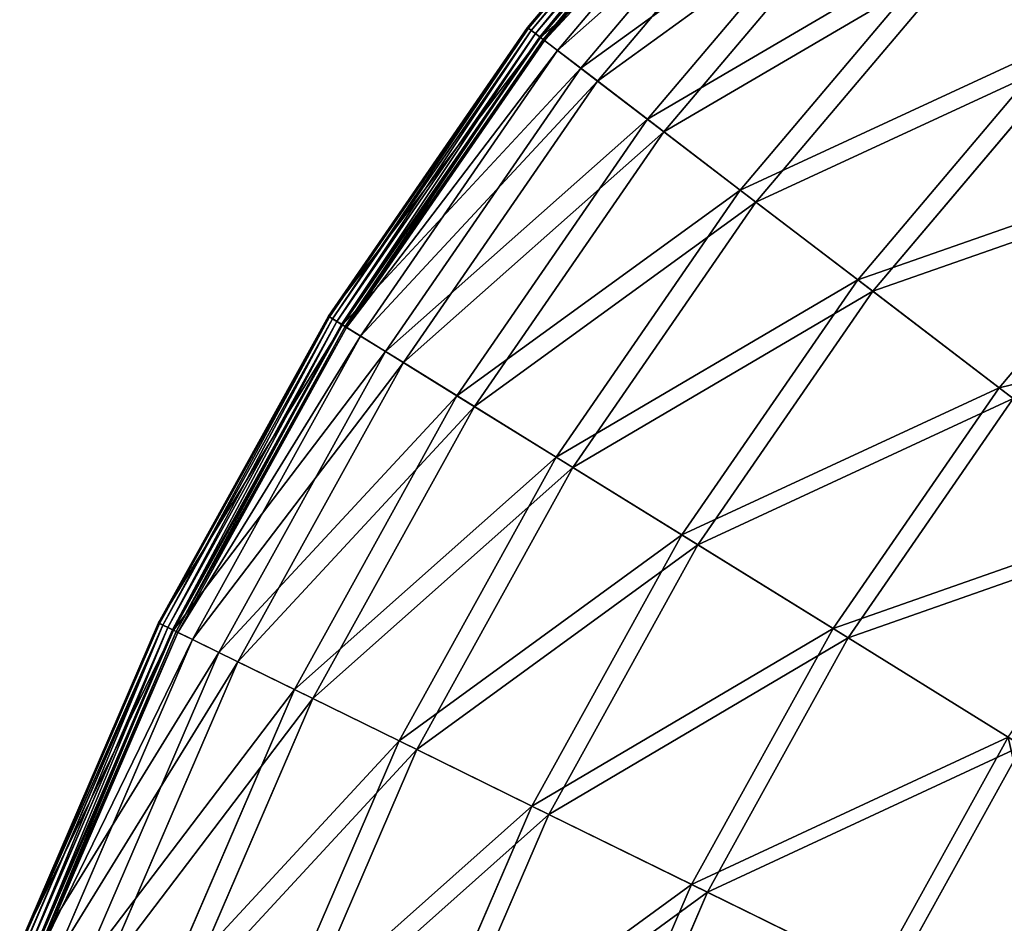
# Model space of a CAD drawing. Extents: x 0 to 335, y 0 to 335.
# Tile 11 of 101: x 11 to 57, y 227 to 269. Entities that reach past the tile are written whole.
import ezdxf

# ---------------------------------------------------------------- set-up
doc = ezdxf.new("R2010")
doc.units = 0
doc.layers.get('0').update_dxf_attribs({"color": 13, "linetype": 'CONTINUOUS'})

# ---------------------------------------------------------------- blocks, each defined once
blk = doc.blocks.new('GROUP_6')
for p, q in [((44.95, 281.654, 0.499), (34.34, 269.102, 0.499)), ((44.99, 281.617, 0.246), (34.384, 269.068, 0.246)), ((45.117, 281.498, 0.055), (34.522, 268.963, 0.055)), ((45.297, 281.33, -0.025), (34.718, 268.813, -0.025)), ((34.919, 268.659, 0.03), (45.483, 281.157, 0.03)), ((34.953, 268.633, 16.173), (45.513, 281.128, 16.173)), ((35.072, 268.542, 0.204), (45.623, 281.026, 0.204)), ((45.681, 280.972, 0.45), (35.135, 268.494, 0.45)), ((46.243, 280.447, 16.074), (35.746, 268.028, 16.074)), ((36.843, 267.189, 32.19), (47.253, 279.505, 32.19)), ((47.971, 278.834, 31.994), (37.624, 266.592, 31.994)), ((39.973, 264.797, 47.897), (50.133, 276.818, 47.897)), ((50.834, 276.163, 47.606), (40.735, 264.214, 47.606)), ((44.312, 261.48, 63.143), (54.126, 273.092, 63.143)), ((54.803, 272.46, 62.759), (45.047, 260.918, 62.759)), ((34.34, 269.102, 0.499), (25.013, 255.57, 0.499)), ((34.384, 269.068, 0.246), (25.059, 255.541, 0.246)), ((34.953, 268.633, 16.173), (34.34, 269.102, 0.499)), ((34.384, 269.068, 0.246), (34.34, 269.102, 0.499)), ((34.522, 268.963, 0.055), (34.384, 269.068, 0.246)), ((34.522, 268.963, 0.055), (25.207, 255.449, 0.055)), ((34.718, 268.813, -0.025), (25.417, 255.319, -0.025)), ((25.632, 255.186, 0.03), (34.919, 268.659, 0.03)), ((25.668, 255.164, 16.173), (34.953, 268.633, 16.173)), ((25.795, 255.085, 0.204), (35.072, 268.542, 0.204)), ((34.718, 268.813, -0.025), (34.522, 268.963, 0.055)), ((34.919, 268.659, 0.03), (34.718, 268.813, -0.025)), ((35.072, 268.542, 0.204), (34.919, 268.659, 0.03)), ((36.843, 267.189, 32.19), (34.953, 268.633, 16.173)), ((35.135, 268.494, 0.45), (35.072, 268.542, 0.204)), ((35.135, 268.494, 0.45), (25.863, 255.043, 0.45)), ((35.746, 268.028, 16.074), (35.135, 268.494, 0.45)), ((49.819, 257.271, 77.78), (59.194, 268.363, 77.78)), ((35.746, 268.028, 16.074), (26.516, 254.639, 16.074)), ((37.624, 266.592, 31.994), (35.746, 268.028, 16.074)), ((59.84, 267.76, 77.308), (50.521, 256.734, 77.308)), ((27.691, 253.912, 32.19), (36.843, 267.189, 32.19)), ((39.973, 264.797, 47.897), (36.843, 267.189, 32.19)), ((37.624, 266.592, 31.994), (28.526, 253.394, 31.994)), ((40.735, 264.214, 47.606), (37.624, 266.592, 31.994)), ((31.04, 251.838, 47.897), (39.973, 264.797, 47.897)), ((44.312, 261.48, 63.143), (39.973, 264.797, 47.897)), ((40.735, 264.214, 47.606), (31.855, 251.333, 47.606)), ((45.047, 260.918, 62.759), (40.735, 264.214, 47.606)), ((56.441, 252.21, 91.669), (65.288, 262.677, 91.669)), ((35.683, 248.962, 63.143), (44.312, 261.48, 63.143)), ((49.819, 257.271, 77.78), (44.312, 261.48, 63.143)), ((45.047, 260.918, 62.759), (36.47, 248.475, 62.759)), ((50.521, 256.734, 77.308), (45.047, 260.918, 62.759)), ((41.576, 245.313, 77.78), (49.819, 257.271, 77.78)), ((56.441, 252.21, 91.669), (49.819, 257.271, 77.78)), ((50.521, 256.734, 77.308), (42.327, 244.848, 77.308)), ((57.102, 251.704, 91.112), (50.521, 256.734, 77.308)), ((25.013, 255.57, 0.499), (17.056, 241.189, 0.499)), ((25.059, 255.541, 0.246), (17.105, 241.165, 0.246)), ((25.207, 255.449, 0.055), (17.261, 241.088, 0.055)), ((25.417, 255.319, -0.025), (17.483, 240.979, -0.025)), ((17.71, 240.868, 0.03), (25.632, 255.186, 0.03)), ((17.748, 240.849, 16.173), (25.668, 255.164, 16.173)), ((25.013, 255.57, 0.499), (25.668, 255.164, 16.173)), ((25.013, 255.57, 0.499), (25.059, 255.541, 0.246)), ((25.059, 255.541, 0.246), (25.207, 255.449, 0.055)), ((25.207, 255.449, 0.055), (25.417, 255.319, -0.025)), ((25.632, 255.186, 0.03), (25.417, 255.319, -0.025)), ((25.795, 255.085, 0.204), (25.632, 255.186, 0.03)), ((25.668, 255.164, 16.173), (27.691, 253.912, 32.19)), ((17.883, 240.783, 0.204), (25.795, 255.085, 0.204)), ((25.863, 255.043, 0.45), (17.954, 240.748, 0.45)), ((25.863, 255.043, 0.45), (25.795, 255.085, 0.204)), ((25.863, 255.043, 0.45), (26.516, 254.639, 16.074)), ((26.516, 254.639, 16.074), (18.644, 240.41, 16.074)), ((26.516, 254.639, 16.074), (28.526, 253.394, 31.994)), ((19.884, 239.801, 32.19), (27.691, 253.912, 32.19)), ((27.691, 253.912, 32.19), (31.04, 251.838, 47.897)), ((28.526, 253.394, 31.994), (20.766, 239.368, 31.994)), ((28.526, 253.394, 31.994), (31.855, 251.333, 47.606)), ((48.662, 240.925, 91.669), (56.441, 252.21, 91.669)), ((64.113, 246.345, 104.675), (56.441, 252.21, 91.669)), ((23.42, 238.065, 47.897), (31.04, 251.838, 47.897)), ((31.04, 251.838, 47.897), (35.683, 248.962, 63.143)), ((57.102, 251.704, 91.112), (49.37, 240.487, 91.112)), ((31.855, 251.333, 47.606), (24.281, 237.643, 47.606)), ((31.855, 251.333, 47.606), (36.47, 248.475, 62.759)), ((28.323, 235.659, 63.143), (35.683, 248.962, 63.143)), ((35.683, 248.962, 63.143), (41.576, 245.313, 77.78)), ((36.47, 248.475, 62.759), (29.154, 235.251, 62.759)), ((36.47, 248.475, 62.759), (42.327, 244.848, 77.308)), ((34.545, 232.605, 77.78), (41.576, 245.313, 77.78)), ((41.576, 245.313, 77.78), (48.662, 240.925, 91.669)), ((42.327, 244.848, 77.308), (35.338, 232.216, 77.308)), ((42.327, 244.848, 77.308), (49.37, 240.487, 91.112)), ((17.056, 241.189, 0.499), (10.547, 226.097, 0.499)), ((17.105, 241.165, 0.246), (10.599, 226.078, 0.246)), ((17.261, 241.088, 0.055), (10.762, 226.017, 0.055)), ((17.483, 240.979, -0.025), (10.993, 225.931, -0.025)), ((11.23, 225.842, 0.03), (17.71, 240.868, 0.03)), ((17.748, 240.849, 16.173), (17.056, 241.189, 0.499)), ((17.056, 241.189, 0.499), (17.105, 241.165, 0.246)), ((17.105, 241.165, 0.246), (17.261, 241.088, 0.055)), ((17.261, 241.088, 0.055), (17.483, 240.979, -0.025)), ((17.71, 240.868, 0.03), (17.483, 240.979, -0.025)), ((17.883, 240.783, 0.204), (17.71, 240.868, 0.03)), ((42.027, 228.933, 91.669), (48.662, 240.925, 91.669)), ((48.662, 240.925, 91.669), (56.873, 235.841, 104.675)), ((11.269, 225.827, 16.173), (17.748, 240.849, 16.173)), ((11.41, 225.775, 0.204), (17.883, 240.783, 0.204)), ((17.954, 240.748, 0.45), (11.484, 225.747, 0.45)), ((18.644, 240.41, 16.074), (12.204, 225.477, 16.074)), ((19.884, 239.801, 32.19), (17.748, 240.849, 16.173)), ((17.954, 240.748, 0.45), (17.883, 240.783, 0.204)), ((17.954, 240.748, 0.45), (18.644, 240.41, 16.074)), ((18.644, 240.41, 16.074), (20.766, 239.368, 31.994)), ((49.37, 240.487, 91.112), (42.775, 228.566, 91.112)), ((49.37, 240.487, 91.112), (57.531, 235.433, 104.039)), ((13.497, 224.993, 32.19), (19.884, 239.801, 32.19)), ((23.42, 238.065, 47.897), (19.884, 239.801, 32.19)), ((20.766, 239.368, 31.994), (14.418, 224.649, 31.994)), ((20.766, 239.368, 31.994), (24.281, 237.643, 47.606)), ((17.187, 223.613, 47.897), (23.42, 238.065, 47.897)), ((24.281, 237.643, 47.606), (18.085, 223.277, 47.606)), ((28.323, 235.659, 63.143), (23.42, 238.065, 47.897)), ((24.281, 237.643, 47.606), (29.154, 235.251, 62.759)), ((50.697, 224.678, 104.675), (56.873, 235.841, 104.675)), ((22.302, 221.699, 63.143), (28.323, 235.659, 63.143)), ((34.545, 232.605, 77.78), (28.323, 235.659, 63.143)), ((57.531, 235.433, 104.039), (51.392, 224.337, 104.039)), ((29.154, 235.251, 62.759), (23.169, 221.374, 62.759)), ((29.154, 235.251, 62.759), (35.338, 232.216, 77.308)), ((28.794, 219.269, 77.78), (34.545, 232.605, 77.78)), ((42.027, 228.933, 91.669), (34.545, 232.605, 77.78)), ((35.338, 232.216, 77.308), (29.621, 218.959, 77.308)), ((35.338, 232.216, 77.308), (42.775, 228.566, 91.112)), ((36.6, 216.348, 91.669), (42.027, 228.933, 91.669)), ((50.697, 224.678, 104.675), (42.027, 228.933, 91.669)), ((42.775, 228.566, 91.112), (37.38, 216.056, 91.112)), ((42.775, 228.566, 91.112), (51.392, 224.337, 104.039))]:
    blk.add_line(p, q)
mesh = blk.add_polyface()
corners = [(59.194, 268.363, 77.78), (65.031, 283.686, 63.143), (54.126, 273.092, 63.143), (69.611, 278.483, 77.78)]
mesh.append_faces([[corners[k] for k in face] for face in [(0, 1, 2), (1, 0, 3)]], dxfattribs={"vtx0": -1})
mesh = blk.add_polyface()
corners = [(70.195, 277.82, 77.308), (54.803, 272.46, 62.759), (65.643, 282.991, 62.759), (59.84, 267.76, 77.308)]
mesh.append_faces([[corners[k] for k in face] for face in [(0, 1, 2), (1, 0, 3)]], dxfattribs={"vtx0": -1})
mesh = blk.add_polyface()
corners = [(45.513, 281.128, 16.173), (34.34, 269.102, 0.499), (34.953, 268.633, 16.173), (44.95, 281.654, 0.499)]
mesh.append_faces([[corners[k] for k in face] for face in [(0, 1, 2), (1, 0, 3)]], dxfattribs={"vtx0": -1})
mesh = blk.add_polyface()
corners = [(34.34, 269.102, 0.499), (44.99, 281.617, 0.246), (34.384, 269.068, 0.246), (44.95, 281.654, 0.499)]
mesh.append_faces([[corners[k] for k in face] for face in [(0, 1, 2), (1, 0, 3)]], dxfattribs={"vtx0": -1})
mesh = blk.add_polyface()
corners = [(34.522, 268.963, 0.055), (44.99, 281.617, 0.246), (34.384, 269.068, 0.246), (45.117, 281.498, 0.055)]
mesh.append_faces([[corners[k] for k in face] for face in [(0, 1, 2), (1, 0, 3)]], dxfattribs={"vtx0": -1})
mesh = blk.add_polyface()
corners = [(34.718, 268.813, -0.025), (45.117, 281.498, 0.055), (34.522, 268.963, 0.055), (45.297, 281.33, -0.025)]
mesh.append_faces([[corners[k] for k in face] for face in [(0, 1, 2), (1, 0, 3)]], dxfattribs={"vtx0": -1})
mesh = blk.add_polyface()
corners = [(34.919, 268.659, 0.03), (45.297, 281.33, -0.025), (34.718, 268.813, -0.025), (45.483, 281.157, 0.03)]
mesh.append_faces([[corners[k] for k in face] for face in [(0, 1, 2), (1, 0, 3)]], dxfattribs={"vtx0": -1})
mesh = blk.add_polyface()
corners = [(45.483, 281.157, 0.03), (35.072, 268.542, 0.204), (34.919, 268.659, 0.03), (45.623, 281.026, 0.204)]
mesh.append_faces([[corners[k] for k in face] for face in [(0, 1, 2), (1, 0, 3)]], dxfattribs={"vtx0": -1})
mesh = blk.add_polyface()
corners = [(47.253, 279.505, 32.19), (34.953, 268.633, 16.173), (36.843, 267.189, 32.19), (45.513, 281.128, 16.173)]
mesh.append_faces([[corners[k] for k in face] for face in [(0, 1, 2), (1, 0, 3)]], dxfattribs={"vtx0": -1})
mesh = blk.add_polyface()
corners = [(35.072, 268.542, 0.204), (45.681, 280.972, 0.45), (35.135, 268.494, 0.45), (45.623, 281.026, 0.204)]
mesh.append_faces([[corners[k] for k in face] for face in [(0, 1, 2), (1, 0, 3)]], dxfattribs={"vtx0": -1})
mesh = blk.add_polyface()
corners = [(35.135, 268.494, 0.45), (46.243, 280.447, 16.074), (35.746, 268.028, 16.074), (45.681, 280.972, 0.45)]
mesh.append_faces([[corners[k] for k in face] for face in [(0, 1, 2), (1, 0, 3)]], dxfattribs={"vtx0": -1})
mesh = blk.add_polyface()
corners = [(35.746, 268.028, 16.074), (47.971, 278.834, 31.994), (37.624, 266.592, 31.994), (46.243, 280.447, 16.074)]
mesh.append_faces([[corners[k] for k in face] for face in [(0, 1, 2), (1, 0, 3)]], dxfattribs={"vtx0": -1})
mesh = blk.add_polyface()
corners = [(50.133, 276.818, 47.897), (36.843, 267.189, 32.19), (39.973, 264.797, 47.897), (47.253, 279.505, 32.19)]
mesh.append_faces([[corners[k] for k in face] for face in [(0, 1, 2), (1, 0, 3)]], dxfattribs={"vtx0": -1})
mesh = blk.add_polyface()
corners = [(37.624, 266.592, 31.994), (50.834, 276.163, 47.606), (40.735, 264.214, 47.606), (47.971, 278.834, 31.994)]
mesh.append_faces([[corners[k] for k in face] for face in [(0, 1, 2), (1, 0, 3)]], dxfattribs={"vtx0": -1})
mesh = blk.add_polyface()
corners = [(54.126, 273.092, 63.143), (39.973, 264.797, 47.897), (44.312, 261.48, 63.143), (50.133, 276.818, 47.897)]
mesh.append_faces([[corners[k] for k in face] for face in [(0, 1, 2), (1, 0, 3)]], dxfattribs={"vtx0": -1})
mesh = blk.add_polyface()
corners = [(40.735, 264.214, 47.606), (54.803, 272.46, 62.759), (45.047, 260.918, 62.759), (50.834, 276.163, 47.606)]
mesh.append_faces([[corners[k] for k in face] for face in [(0, 1, 2), (1, 0, 3)]], dxfattribs={"vtx0": -1})
mesh = blk.add_polyface()
corners = [(59.194, 268.363, 77.78), (44.312, 261.48, 63.143), (49.819, 257.271, 77.78), (54.126, 273.092, 63.143)]
mesh.append_faces([[corners[k] for k in face] for face in [(0, 1, 2), (1, 0, 3)]], dxfattribs={"vtx0": -1})
mesh = blk.add_polyface()
corners = [(45.047, 260.918, 62.759), (59.84, 267.76, 77.308), (50.521, 256.734, 77.308), (54.803, 272.46, 62.759)]
mesh.append_faces([[corners[k] for k in face] for face in [(0, 1, 2), (1, 0, 3)]], dxfattribs={"vtx0": -1})
mesh = blk.add_polyface()
corners = [(34.953, 268.633, 16.173), (25.013, 255.57, 0.499), (25.668, 255.164, 16.173), (34.34, 269.102, 0.499)]
mesh.append_faces([[corners[k] for k in face] for face in [(0, 1, 2), (1, 0, 3)]], dxfattribs={"vtx0": -1})
mesh = blk.add_polyface()
corners = [(25.013, 255.57, 0.499), (34.384, 269.068, 0.246), (25.059, 255.541, 0.246), (34.34, 269.102, 0.499)]
mesh.append_faces([[corners[k] for k in face] for face in [(0, 1, 2), (1, 0, 3)]], dxfattribs={"vtx0": -1})
mesh = blk.add_polyface()
corners = [(25.207, 255.449, 0.055), (34.384, 269.068, 0.246), (25.059, 255.541, 0.246), (34.522, 268.963, 0.055)]
mesh.append_faces([[corners[k] for k in face] for face in [(0, 1, 2), (1, 0, 3)]], dxfattribs={"vtx0": -1})
mesh = blk.add_polyface()
corners = [(25.417, 255.319, -0.025), (34.522, 268.963, 0.055), (25.207, 255.449, 0.055), (34.718, 268.813, -0.025)]
mesh.append_faces([[corners[k] for k in face] for face in [(0, 1, 2), (1, 0, 3)]], dxfattribs={"vtx0": -1})
mesh = blk.add_polyface()
corners = [(25.632, 255.186, 0.03), (34.718, 268.813, -0.025), (25.417, 255.319, -0.025), (34.919, 268.659, 0.03)]
mesh.append_faces([[corners[k] for k in face] for face in [(0, 1, 2), (1, 0, 3)]], dxfattribs={"vtx0": -1})
mesh = blk.add_polyface()
corners = [(34.919, 268.659, 0.03), (25.795, 255.085, 0.204), (25.632, 255.186, 0.03), (35.072, 268.542, 0.204)]
mesh.append_faces([[corners[k] for k in face] for face in [(0, 1, 2), (1, 0, 3)]], dxfattribs={"vtx0": -1})
mesh = blk.add_polyface()
corners = [(36.843, 267.189, 32.19), (25.668, 255.164, 16.173), (27.691, 253.912, 32.19), (34.953, 268.633, 16.173)]
mesh.append_faces([[corners[k] for k in face] for face in [(0, 1, 2), (1, 0, 3)]], dxfattribs={"vtx0": -1})
mesh = blk.add_polyface()
corners = [(25.795, 255.085, 0.204), (35.135, 268.494, 0.45), (25.863, 255.043, 0.45), (35.072, 268.542, 0.204)]
mesh.append_faces([[corners[k] for k in face] for face in [(0, 1, 2), (1, 0, 3)]], dxfattribs={"vtx0": -1})
mesh = blk.add_polyface()
corners = [(25.863, 255.043, 0.45), (35.746, 268.028, 16.074), (26.516, 254.639, 16.074), (35.135, 268.494, 0.45)]
mesh.append_faces([[corners[k] for k in face] for face in [(0, 1, 2), (1, 0, 3)]], dxfattribs={"vtx0": -1})
mesh = blk.add_polyface()
corners = [(65.288, 262.677, 91.669), (49.819, 257.271, 77.78), (56.441, 252.21, 91.669), (59.194, 268.363, 77.78)]
mesh.append_faces([[corners[k] for k in face] for face in [(0, 1, 2), (1, 0, 3)]], dxfattribs={"vtx0": -1})
mesh = blk.add_polyface()
corners = [(26.516, 254.639, 16.074), (37.624, 266.592, 31.994), (28.526, 253.394, 31.994), (35.746, 268.028, 16.074)]
mesh.append_faces([[corners[k] for k in face] for face in [(0, 1, 2), (1, 0, 3)]], dxfattribs={"vtx0": -1})
mesh = blk.add_polyface()
corners = [(50.521, 256.734, 77.308), (65.897, 262.109, 91.112), (57.102, 251.704, 91.112), (59.84, 267.76, 77.308)]
mesh.append_faces([[corners[k] for k in face] for face in [(0, 1, 2), (1, 0, 3)]], dxfattribs={"vtx0": -1})
mesh = blk.add_polyface()
corners = [(39.973, 264.797, 47.897), (27.691, 253.912, 32.19), (31.04, 251.838, 47.897), (36.843, 267.189, 32.19)]
mesh.append_faces([[corners[k] for k in face] for face in [(0, 1, 2), (1, 0, 3)]], dxfattribs={"vtx0": -1})
mesh = blk.add_polyface()
corners = [(28.526, 253.394, 31.994), (40.735, 264.214, 47.606), (31.855, 251.333, 47.606), (37.624, 266.592, 31.994)]
mesh.append_faces([[corners[k] for k in face] for face in [(0, 1, 2), (1, 0, 3)]], dxfattribs={"vtx0": -1})
mesh = blk.add_polyface()
corners = [(44.312, 261.48, 63.143), (31.04, 251.838, 47.897), (35.683, 248.962, 63.143), (39.973, 264.797, 47.897)]
mesh.append_faces([[corners[k] for k in face] for face in [(0, 1, 2), (1, 0, 3)]], dxfattribs={"vtx0": -1})
mesh = blk.add_polyface()
corners = [(31.855, 251.333, 47.606), (45.047, 260.918, 62.759), (36.47, 248.475, 62.759), (40.735, 264.214, 47.606)]
mesh.append_faces([[corners[k] for k in face] for face in [(0, 1, 2), (1, 0, 3)]], dxfattribs={"vtx0": -1})
mesh = blk.add_polyface()
corners = [(72.349, 256.089, 104.675), (56.441, 252.21, 91.669), (64.113, 246.345, 104.675), (65.288, 262.677, 91.669)]
mesh.append_faces([[corners[k] for k in face] for face in [(0, 1, 2), (1, 0, 3)]], dxfattribs={"vtx0": -1})
mesh = blk.add_polyface()
corners = [(49.819, 257.271, 77.78), (35.683, 248.962, 63.143), (41.576, 245.313, 77.78), (44.312, 261.48, 63.143)]
mesh.append_faces([[corners[k] for k in face] for face in [(0, 1, 2), (1, 0, 3)]], dxfattribs={"vtx0": -1})
mesh = blk.add_polyface()
corners = [(36.47, 248.475, 62.759), (50.521, 256.734, 77.308), (42.327, 244.848, 77.308), (45.047, 260.918, 62.759)]
mesh.append_faces([[corners[k] for k in face] for face in [(0, 1, 2), (1, 0, 3)]], dxfattribs={"vtx0": -1})
mesh = blk.add_polyface()
corners = [(56.441, 252.21, 91.669), (41.576, 245.313, 77.78), (48.662, 240.925, 91.669), (49.819, 257.271, 77.78)]
mesh.append_faces([[corners[k] for k in face] for face in [(0, 1, 2), (1, 0, 3)]], dxfattribs={"vtx0": -1})
mesh = blk.add_polyface()
corners = [(42.327, 244.848, 77.308), (57.102, 251.704, 91.112), (49.37, 240.487, 91.112), (50.521, 256.734, 77.308)]
mesh.append_faces([[corners[k] for k in face] for face in [(0, 1, 2), (1, 0, 3)]], dxfattribs={"vtx0": -1})
mesh = blk.add_polyface()
corners = [(25.668, 255.164, 16.173), (17.056, 241.189, 0.499), (17.748, 240.849, 16.173), (25.013, 255.57, 0.499)]
mesh.append_faces([[corners[k] for k in face] for face in [(0, 1, 2), (1, 0, 3)]], dxfattribs={"vtx0": -1})
mesh = blk.add_polyface()
corners = [(17.056, 241.189, 0.499), (25.059, 255.541, 0.246), (17.105, 241.165, 0.246), (25.013, 255.57, 0.499)]
mesh.append_faces([[corners[k] for k in face] for face in [(0, 1, 2), (1, 0, 3)]], dxfattribs={"vtx0": -1})
mesh = blk.add_polyface()
corners = [(25.059, 255.541, 0.246), (17.261, 241.088, 0.055), (17.105, 241.165, 0.246), (25.207, 255.449, 0.055)]
mesh.append_faces([[corners[k] for k in face] for face in [(0, 1, 2), (1, 0, 3)]], dxfattribs={"vtx0": -1})
mesh = blk.add_polyface()
corners = [(25.207, 255.449, 0.055), (17.483, 240.979, -0.025), (17.261, 241.088, 0.055), (25.417, 255.319, -0.025)]
mesh.append_faces([[corners[k] for k in face] for face in [(0, 1, 2), (1, 0, 3)]], dxfattribs={"vtx0": -1})
mesh = blk.add_polyface()
corners = [(25.417, 255.319, -0.025), (17.71, 240.868, 0.03), (17.483, 240.979, -0.025), (25.632, 255.186, 0.03)]
mesh.append_faces([[corners[k] for k in face] for face in [(0, 1, 2), (1, 0, 3)]], dxfattribs={"vtx0": -1})
mesh = blk.add_polyface()
corners = [(25.632, 255.186, 0.03), (17.883, 240.783, 0.204), (17.71, 240.868, 0.03), (25.795, 255.085, 0.204)]
mesh.append_faces([[corners[k] for k in face] for face in [(0, 1, 2), (1, 0, 3)]], dxfattribs={"vtx0": -1})
mesh = blk.add_polyface()
corners = [(27.691, 253.912, 32.19), (17.748, 240.849, 16.173), (19.884, 239.801, 32.19), (25.668, 255.164, 16.173)]
mesh.append_faces([[corners[k] for k in face] for face in [(0, 1, 2), (1, 0, 3)]], dxfattribs={"vtx0": -1})
mesh = blk.add_polyface()
corners = [(17.883, 240.783, 0.204), (25.863, 255.043, 0.45), (17.954, 240.748, 0.45), (25.795, 255.085, 0.204)]
mesh.append_faces([[corners[k] for k in face] for face in [(0, 1, 2), (1, 0, 3)]], dxfattribs={"vtx0": -1})
mesh = blk.add_polyface()
corners = [(17.954, 240.748, 0.45), (26.516, 254.639, 16.074), (18.644, 240.41, 16.074), (25.863, 255.043, 0.45)]
mesh.append_faces([[corners[k] for k in face] for face in [(0, 1, 2), (1, 0, 3)]], dxfattribs={"vtx0": -1})
mesh = blk.add_polyface()
corners = [(18.644, 240.41, 16.074), (28.526, 253.394, 31.994), (20.766, 239.368, 31.994), (26.516, 254.639, 16.074)]
mesh.append_faces([[corners[k] for k in face] for face in [(0, 1, 2), (1, 0, 3)]], dxfattribs={"vtx0": -1})
mesh = blk.add_polyface()
corners = [(31.04, 251.838, 47.897), (19.884, 239.801, 32.19), (23.42, 238.065, 47.897), (27.691, 253.912, 32.19)]
mesh.append_faces([[corners[k] for k in face] for face in [(0, 1, 2), (1, 0, 3)]], dxfattribs={"vtx0": -1})
mesh = blk.add_polyface()
corners = [(20.766, 239.368, 31.994), (31.855, 251.333, 47.606), (24.281, 237.643, 47.606), (28.526, 253.394, 31.994)]
mesh.append_faces([[corners[k] for k in face] for face in [(0, 1, 2), (1, 0, 3)]], dxfattribs={"vtx0": -1})
mesh = blk.add_polyface()
corners = [(64.113, 246.345, 104.675), (48.662, 240.925, 91.669), (56.873, 235.841, 104.675), (56.441, 252.21, 91.669)]
mesh.append_faces([[corners[k] for k in face] for face in [(0, 1, 2), (1, 0, 3)]], dxfattribs={"vtx0": -1})
mesh = blk.add_polyface()
corners = [(35.683, 248.962, 63.143), (23.42, 238.065, 47.897), (28.323, 235.659, 63.143), (31.04, 251.838, 47.897)]
mesh.append_faces([[corners[k] for k in face] for face in [(0, 1, 2), (1, 0, 3)]], dxfattribs={"vtx0": -1})
mesh = blk.add_polyface()
corners = [(49.37, 240.487, 91.112), (64.729, 245.875, 104.039), (57.531, 235.433, 104.039), (57.102, 251.704, 91.112)]
mesh.append_faces([[corners[k] for k in face] for face in [(0, 1, 2), (1, 0, 3)]], dxfattribs={"vtx0": -1})
mesh = blk.add_polyface()
corners = [(24.281, 237.643, 47.606), (36.47, 248.475, 62.759), (29.154, 235.251, 62.759), (31.855, 251.333, 47.606)]
mesh.append_faces([[corners[k] for k in face] for face in [(0, 1, 2), (1, 0, 3)]], dxfattribs={"vtx0": -1})
mesh = blk.add_polyface()
corners = [(41.576, 245.313, 77.78), (28.323, 235.659, 63.143), (34.545, 232.605, 77.78), (35.683, 248.962, 63.143)]
mesh.append_faces([[corners[k] for k in face] for face in [(0, 1, 2), (1, 0, 3)]], dxfattribs={"vtx0": -1})
mesh = blk.add_polyface()
corners = [(29.154, 235.251, 62.759), (42.327, 244.848, 77.308), (35.338, 232.216, 77.308), (36.47, 248.475, 62.759)]
mesh.append_faces([[corners[k] for k in face] for face in [(0, 1, 2), (1, 0, 3)]], dxfattribs={"vtx0": -1})
mesh = blk.add_polyface()
corners = [(48.662, 240.925, 91.669), (34.545, 232.605, 77.78), (42.027, 228.933, 91.669), (41.576, 245.313, 77.78)]
mesh.append_faces([[corners[k] for k in face] for face in [(0, 1, 2), (1, 0, 3)]], dxfattribs={"vtx0": -1})
mesh = blk.add_polyface()
corners = [(35.338, 232.216, 77.308), (49.37, 240.487, 91.112), (42.775, 228.566, 91.112), (42.327, 244.848, 77.308)]
mesh.append_faces([[corners[k] for k in face] for face in [(0, 1, 2), (1, 0, 3)]], dxfattribs={"vtx0": -1})
mesh = blk.add_polyface()
corners = [(17.748, 240.849, 16.173), (10.547, 226.097, 0.499), (11.269, 225.827, 16.173), (17.056, 241.189, 0.499)]
mesh.append_faces([[corners[k] for k in face] for face in [(0, 1, 2), (1, 0, 3)]], dxfattribs={"vtx0": -1})
mesh = blk.add_polyface()
corners = [(10.547, 226.097, 0.499), (17.105, 241.165, 0.246), (10.599, 226.078, 0.246), (17.056, 241.189, 0.499)]
mesh.append_faces([[corners[k] for k in face] for face in [(0, 1, 2), (1, 0, 3)]], dxfattribs={"vtx0": -1})
mesh = blk.add_polyface()
corners = [(10.599, 226.078, 0.246), (17.261, 241.088, 0.055), (10.762, 226.017, 0.055), (17.105, 241.165, 0.246)]
mesh.append_faces([[corners[k] for k in face] for face in [(0, 1, 2), (1, 0, 3)]], dxfattribs={"vtx0": -1})
mesh = blk.add_polyface()
corners = [(17.261, 241.088, 0.055), (10.993, 225.931, -0.025), (10.762, 226.017, 0.055), (17.483, 240.979, -0.025)]
mesh.append_faces([[corners[k] for k in face] for face in [(0, 1, 2), (1, 0, 3)]], dxfattribs={"vtx0": -1})
mesh = blk.add_polyface()
corners = [(17.483, 240.979, -0.025), (11.23, 225.842, 0.03), (10.993, 225.931, -0.025), (17.71, 240.868, 0.03)]
mesh.append_faces([[corners[k] for k in face] for face in [(0, 1, 2), (1, 0, 3)]], dxfattribs={"vtx0": -1})
mesh = blk.add_polyface()
corners = [(17.71, 240.868, 0.03), (11.41, 225.775, 0.204), (11.23, 225.842, 0.03), (17.883, 240.783, 0.204)]
mesh.append_faces([[corners[k] for k in face] for face in [(0, 1, 2), (1, 0, 3)]], dxfattribs={"vtx0": -1})
mesh = blk.add_polyface()
corners = [(56.873, 235.841, 104.675), (42.027, 228.933, 91.669), (50.697, 224.678, 104.675), (48.662, 240.925, 91.669)]
mesh.append_faces([[corners[k] for k in face] for face in [(0, 1, 2), (1, 0, 3)]], dxfattribs={"vtx0": -1})
mesh = blk.add_polyface()
corners = [(19.884, 239.801, 32.19), (11.269, 225.827, 16.173), (13.497, 224.993, 32.19), (17.748, 240.849, 16.173)]
mesh.append_faces([[corners[k] for k in face] for face in [(0, 1, 2), (1, 0, 3)]], dxfattribs={"vtx0": -1})
mesh = blk.add_polyface()
corners = [(11.41, 225.775, 0.204), (17.954, 240.748, 0.45), (11.484, 225.747, 0.45), (17.883, 240.783, 0.204)]
mesh.append_faces([[corners[k] for k in face] for face in [(0, 1, 2), (1, 0, 3)]], dxfattribs={"vtx0": -1})
mesh = blk.add_polyface()
corners = [(11.484, 225.747, 0.45), (18.644, 240.41, 16.074), (12.204, 225.477, 16.074), (17.954, 240.748, 0.45)]
mesh.append_faces([[corners[k] for k in face] for face in [(0, 1, 2), (1, 0, 3)]], dxfattribs={"vtx0": -1})
mesh = blk.add_polyface()
corners = [(12.204, 225.477, 16.074), (20.766, 239.368, 31.994), (14.418, 224.649, 31.994), (18.644, 240.41, 16.074)]
mesh.append_faces([[corners[k] for k in face] for face in [(0, 1, 2), (1, 0, 3)]], dxfattribs={"vtx0": -1})
mesh = blk.add_polyface()
corners = [(42.775, 228.566, 91.112), (57.531, 235.433, 104.039), (51.392, 224.337, 104.039), (49.37, 240.487, 91.112)]
mesh.append_faces([[corners[k] for k in face] for face in [(0, 1, 2), (1, 0, 3)]], dxfattribs={"vtx0": -1})
mesh = blk.add_polyface()
corners = [(23.42, 238.065, 47.897), (13.497, 224.993, 32.19), (17.187, 223.613, 47.897), (19.884, 239.801, 32.19)]
mesh.append_faces([[corners[k] for k in face] for face in [(0, 1, 2), (1, 0, 3)]], dxfattribs={"vtx0": -1})
mesh = blk.add_polyface()
corners = [(14.418, 224.649, 31.994), (24.281, 237.643, 47.606), (18.085, 223.277, 47.606), (20.766, 239.368, 31.994)]
mesh.append_faces([[corners[k] for k in face] for face in [(0, 1, 2), (1, 0, 3)]], dxfattribs={"vtx0": -1})
mesh = blk.add_polyface()
corners = [(28.323, 235.659, 63.143), (17.187, 223.613, 47.897), (22.302, 221.699, 63.143), (23.42, 238.065, 47.897)]
mesh.append_faces([[corners[k] for k in face] for face in [(0, 1, 2), (1, 0, 3)]], dxfattribs={"vtx0": -1})
mesh = blk.add_polyface()
corners = [(18.085, 223.277, 47.606), (29.154, 235.251, 62.759), (23.169, 221.374, 62.759), (24.281, 237.643, 47.606)]
mesh.append_faces([[corners[k] for k in face] for face in [(0, 1, 2), (1, 0, 3)]], dxfattribs={"vtx0": -1})
mesh = blk.add_polyface()
corners = [(60.47, 219.881, 116.673), (56.873, 235.841, 104.675), (50.697, 224.678, 104.675), (66.129, 230.109, 116.673)]
mesh.append_faces([[corners[k] for k in face] for face in [(0, 1, 2), (1, 0, 3)]], dxfattribs={"vtx0": -1})
mesh = blk.add_polyface()
corners = [(34.545, 232.605, 77.78), (22.302, 221.699, 63.143), (28.794, 219.269, 77.78), (28.323, 235.659, 63.143)]
mesh.append_faces([[corners[k] for k in face] for face in [(0, 1, 2), (1, 0, 3)]], dxfattribs={"vtx0": -1})
mesh = blk.add_polyface()
corners = [(57.531, 235.433, 104.039), (61.106, 219.569, 115.964), (51.392, 224.337, 104.039), (66.731, 229.737, 115.964)]
mesh.append_faces([[corners[k] for k in face] for face in [(0, 1, 2), (1, 0, 3)]], dxfattribs={"vtx0": -1})
mesh = blk.add_polyface()
corners = [(23.169, 221.374, 62.759), (35.338, 232.216, 77.308), (29.621, 218.959, 77.308), (29.154, 235.251, 62.759)]
mesh.append_faces([[corners[k] for k in face] for face in [(0, 1, 2), (1, 0, 3)]], dxfattribs={"vtx0": -1})
mesh = blk.add_polyface()
corners = [(42.027, 228.933, 91.669), (28.794, 219.269, 77.78), (36.6, 216.348, 91.669), (34.545, 232.605, 77.78)]
mesh.append_faces([[corners[k] for k in face] for face in [(0, 1, 2), (1, 0, 3)]], dxfattribs={"vtx0": -1})
mesh = blk.add_polyface()
corners = [(29.621, 218.959, 77.308), (42.775, 228.566, 91.112), (37.38, 216.056, 91.112), (35.338, 232.216, 77.308)]
mesh.append_faces([[corners[k] for k in face] for face in [(0, 1, 2), (1, 0, 3)]], dxfattribs={"vtx0": -1})
mesh = blk.add_polyface()
corners = [(50.697, 224.678, 104.675), (36.6, 216.348, 91.669), (45.644, 212.963, 104.675), (42.027, 228.933, 91.669)]
mesh.append_faces([[corners[k] for k in face] for face in [(0, 1, 2), (1, 0, 3)]], dxfattribs={"vtx0": -1})
mesh = blk.add_polyface()
corners = [(37.38, 216.056, 91.112), (51.392, 224.337, 104.039), (46.369, 212.692, 104.039), (42.775, 228.566, 91.112)]
mesh.append_faces([[corners[k] for k in face] for face in [(0, 1, 2), (1, 0, 3)]], dxfattribs={"vtx0": -1})
blk = doc.blocks.new('GROUP_1')
blk.add_blockref('GROUP_6', (0, 0))

msp = doc.modelspace()

# ---------------------------------------------------------------- block references
msp.add_blockref('GROUP_1', (0, 0))

doc.saveas('drawing.dxf')
